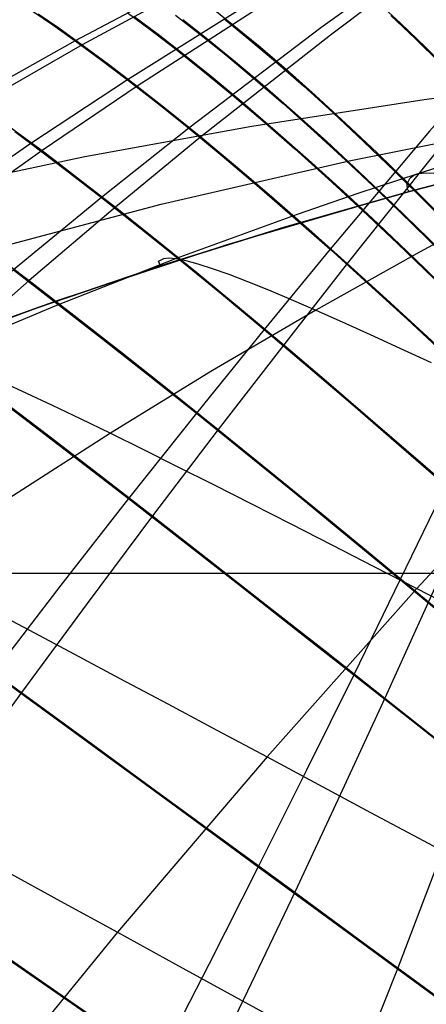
# Model space of a CAD drawing. Header units: millimetres. Extents: x -58 to 58, y -58 to 58.
# Tile 43 of 95: x 46.52 to 50.3, y -4.01 to 5.15. Entities that reach past the tile are written whole.
import ezdxf

# ---------------------------------------------------------------- set-up
doc = ezdxf.new("R2010")
doc.units = ezdxf.units.MM
doc.header["$MEASUREMENT"] = 0
doc.layers.add('Predefinito', color=5, linetype='Continuous')

msp = doc.modelspace()

# ---------------------------------------------------------------- linework, layer by layer
at = {"layer": 'Predefinito', "extrusion": (6.79017e-07, 4.13231e-07, 1)}
msp.add_lwpolyline([(23.8584, -12.139), (24.7582, -10.9723), (25.7025, -9.8298), (26.1915, -9.2685), (26.6919, -8.7142), (27.2036, -8.1673), (27.7267, -7.628), (28.2613, -7.0967), (28.8074, -6.5738), (29.3652, -6.0594), (29.9346, -5.5541), (30.5157, -5.0579), (31.1086, -4.5714), (31.7133, -4.0947), (32.3299, -3.6283), (32.9076, -3.2085), (33.4958, -2.7978), (34.0945, -2.396), (34.7042, -2.0034), (35.3249, -1.6199), (35.9571, -1.2457), (36.601, -0.8808), (37.2568, -0.5252), (37.9248, -0.1791), (38.6052, 0.1576), (39.2984, 0.4847), (40.0045, 0.8022), (40.7239, 1.1099), (41.4568, 1.408), (42.2034, 1.6962), (42.964, 1.9746), (44.5283, 2.5015), (46.1519, 2.9881), (47.8367, 3.434), (49.5848, 3.8386), (51.3984, 4.2014), (53.2796, 4.5219), (55.2303, 4.7997), (57.2527, 5.0341)], dxfattribs=at)
at = {"layer": 'Predefinito'}
for points in [[(57.2528, 5.0341), (55.3554, 4.7202), (53.5271, 4.3647), (51.7659, 3.968), (50.0697, 3.5306), (48.4368, 3.0528), (46.8649, 2.5352), (46.1013, 2.2615), (45.3523, 1.9781), (44.6175, 1.6849), (43.8968, 1.3821), (43.1899, 1.0696), (42.4965, 0.7475), (41.8164, 0.4159), (41.1494, 0.0748), (40.4953, -0.2756), (39.8536, -0.6355)], [(57.2528, 5.0341), (54.8663, 4.6305), (53.6785, 4.3963), (52.4953, 4.1391), (51.3177, 3.8579), (50.147, 3.5518), (48.9843, 3.2196), (47.8294, 2.8598), (46.6823, 2.4711), (45.5451, 2.0525), (44.4201, 1.6035), (43.3086, 1.1231), (42.2117, 0.6105), (41.1309, 0.0651), (40.0676, -0.5136)], [(40.0676, -0.5136), (41.1309, 0.0651), (42.2117, 0.6105), (43.3086, 1.1231), (44.4201, 1.6035), (45.5451, 2.0525), (46.6823, 2.4711), (47.8294, 2.8598), (48.9843, 3.2196), (50.147, 3.5518), (51.3177, 3.8579), (52.4953, 4.1391), (53.6785, 4.3963), (54.8663, 4.6305), (57.2528, 5.0341)], [(56.5, 0), (-56.5, 0)], [(54.5, 0), (-54.5, 0)]]:
    msp.add_lwpolyline(points, dxfattribs=at)
for points in [[(48.5605, 5.7029, 46.6913), (47.1023, 4.9175, 46.2567), (46.1397, 4.3655, 45.9741), (45.1776, 3.7851, 45.7015), (44.2242, 3.1798, 45.4435), (43.2815, 2.5505, 45.1984), (42.3487, 1.8966, 44.9652), (41.426, 1.2175, 44.7437), (40.5147, 0.5137, 44.5345), (39.6164, -0.214, 44.3376), (38.7316, -0.9656, 44.1528), (37.8612, -1.7406, 43.98), (37.0062, -2.5383, 43.8192), (36.1676, -3.3573, 43.6703), (35.3467, -4.1963, 43.5332), (34.5434, -5.0549, 43.4079), (33.7573, -5.9326, 43.294), (32.9889, -6.8282, 43.1915), (32.2389, -7.7402, 43.1001), (31.5073, -8.6678, 43.0198), (30.794, -9.6103, 42.9504), (30.099, -10.5667, 42.8917)], [(48.5062, 5.731, 333.0333), (47.035, 4.9547, 333.4611), (46.0635, 4.4084, 333.7394), (45.093, 3.8337, 334.0078), (44.1315, 3.2339, 334.262), (43.1806, 2.6097, 334.5035), (42.24, 1.9606, 334.7334), (41.3097, 1.2861, 334.9518), (40.3911, 0.5867, 335.1582), (39.4857, -0.1372, 335.3524), (38.5942, -0.8851, 335.5348), (37.7174, -1.6569, 335.7054), (36.8563, -2.4517, 335.8641), (36.012, -3.2681, 336.0112), (35.1858, -4.1048, 336.1466), (34.3776, -4.9614, 336.2705), (33.5869, -5.8375, 336.3829), (32.8143, -6.7317, 336.4842), (32.0604, -7.6427, 336.5744), (31.3254, -8.5695, 336.6538), (30.6091, -9.5115, 336.7224)], [(48.8821, 5.4427, 335.1349), (47.5227, 4.5912, 335.6079), (46.625, 3.9975, 335.9146), (45.7248, 3.3753, 336.2103), (44.832, 2.7297, 336.4892), (43.9487, 2.0625, 336.7532), (43.0739, 1.3729, 337.0038), (42.2069, 0.6601, 337.2411), (41.3495, -0.0751, 337.4648), (40.5029, -0.8318, 337.6747), (39.6677, -1.6099, 337.8714), (38.8444, -2.4091, 338.0548), (38.0341, -3.2285, 338.2252), (37.2376, -4.0668, 338.3828), (36.4561, -4.9228, 338.5276), (35.6895, -5.7962, 338.6599), (34.9373, -6.6864, 338.7799), (34.2001, -7.5924, 338.8878), (33.4783, -8.5129, 338.9839), (32.7723, -9.447, 339.0683), (32.0817, -10.3943, 339.1412), (31.4067, -11.3536, 339.2027), (30.7474, -12.324, 339.253), (30.1037, -13.3049, 339.2922)], [(49.7553, 5.3864, 336.9694), (49.3216, 5.0731, 337.1578), (48.0929, 4.1404, 337.6603), (47.2811, 3.496, 337.9851), (46.4623, 2.8223, 338.2975), (45.6489, 2.1278, 338.5908), (44.8432, 1.4148, 338.8672), (44.0434, 0.6821, 339.1285), (43.2484, -0.0712, 339.3751), (42.4601, -0.844, 339.6068), (41.6795, -1.6355, 339.8235), (40.9072, -2.4452, 340.026), (40.1436, -3.273, 340.2144), (39.3895, -4.1181, 340.389), (38.6459, -4.9793, 340.5501), (37.9136, -5.8555, 340.6979), (37.1926, -6.7463, 340.8328), (36.4825, -7.6514, 340.955), (35.7838, -8.5698, 341.0648), (35.0971, -9.5002, 341.1624), (33.7597, -11.395, 341.3221), (32.4707, -13.3294, 341.4354), (31.2297, -15.2995, 341.5035), (30.0344, -17.3046, 341.5272)], [(48.9541, 5.3969, 44.5545), (47.613, 4.5334, 44.0757), (46.7278, 3.9324, 43.7654), (45.8392, 3.3027, 43.4664), (44.9578, 2.65, 43.1844), (44.0857, 1.9762, 42.9177), (43.2216, 1.2803, 42.6647), (42.3651, 0.5616, 42.4252), (41.5176, -0.1791, 42.1996), (40.6806, -0.9409, 41.9878), (39.8544, -1.7236, 41.7897), (39.0398, -2.527, 41.6048), (38.2376, -3.3501, 41.4332), (37.4488, -4.1917, 41.2745), (36.6744, -5.0506, 41.1287), (35.9144, -5.9265, 40.9955), (35.1682, -6.8189, 40.8747), (34.4366, -7.7266, 40.7661), (33.7199, -8.6484, 40.6694), (33.0183, -9.5837, 40.5845), (32.3317, -10.5317, 40.5111), (31.6602, -11.4914, 40.4492), (31.0039, -12.4619, 40.3986), (30.3626, -13.4427, 40.3591)], [(49.838, 5.3261, 42.6923), (49.4114, 5.0068, 42.5019), (48.2066, 4.0596, 41.9955), (47.4109, 3.4064, 41.6686), (46.6073, 2.7238, 41.3542), (45.8086, 2.0207, 41.0592), (45.0172, 1.2998, 40.7817), (44.2311, 0.5597, 40.5194), (43.4494, -0.2006, 40.2719), (42.6736, -0.9799, 40.0397), (41.905, -1.7773, 39.8224), (41.1441, -2.5924, 39.6197), (40.3913, -3.4251, 39.4311), (39.6473, -4.2746, 39.2563), (38.9131, -5.1397, 39.0951), (38.1896, -6.0193, 38.9472), (37.4768, -6.9131, 38.8123), (36.7742, -7.8208, 38.6901), (36.0823, -8.7412, 38.5803), (35.4018, -9.6733, 38.4827), (34.0747, -11.5704, 38.323), (32.7936, -13.5055, 38.2097), (31.558, -15.475, 38.1416), (30.3656, -17.4782, 38.1178)], [(53.001, 5.359, 36.6668), (52.8624, 5.1303, 36.4745), (52.7278, 4.8977, 36.2933), (52.6617, 4.78, 36.2068), (52.5963, 4.6615, 36.1231), (52.5316, 4.5421, 36.0423), (52.4674, 4.4219, 35.9643), (52.4037, 4.3009, 35.8892), (52.3405, 4.1793, 35.817), (52.2776, 4.0569, 35.7477), (52.2152, 3.9339, 35.6814), (52.0924, 3.6881, 35.5575), (51.9736, 3.4444, 35.4447), (51.859, 3.204, 35.3415), (51.6431, 2.7367, 35.158), (51.0936, 1.4704, 34.6938), (50.723, 0.6225, 34.3968), (50.3251, -0.2634, 34.1175), (49.9178, -1.1593, 33.8637), (49.5036, -2.0587, 33.6306), (49.0788, -2.966, 33.4146), (48.6408, -3.8845, 33.2144), (48.1917, -4.8114, 33.0298)], [(49.838, 5.3261, 42.6923), (50.0628, 5.1194, 41.7032), (50.2965, 4.8945, 40.7349), (50.538, 4.6521, 39.7872), (50.7863, 4.3932, 38.8604), (51.0414, 4.1182, 37.9531), (51.3048, 3.8276, 37.0639), (51.5771, 3.5225, 36.1933), (51.859, 3.204, 35.3415), (52.1513, 2.8733, 34.5087), (52.4545, 2.533, 33.695), (52.7693, 2.1852, 32.8999), (53.0965, 1.8324, 32.1222), (53.4363, 1.4771, 31.3611), (53.7885, 1.1215, 30.6162), (54.498, 0.4375, 29.221)], [(51.399, 5.2783, 340.2641), (51.2129, 5.0841, 340.3995), (51.0295, 4.8887, 340.5253), (50.8495, 4.6932, 340.6422), (50.6733, 4.4982, 340.7512), (50.3333, 4.1126, 340.9497), (49.4087, 3.0148, 341.4639), (48.7948, 2.2686, 341.7938), (48.1639, 1.4903, 342.1092), (47.5323, 0.6966, 342.4014), (46.9027, -0.1083, 342.6736), (46.2719, -0.9269, 342.9288), (45.6383, -1.7611, 343.168), (45.0036, -2.6091, 343.3909), (43.7351, -4.3423, 343.7905), (42.4701, -6.1239, 344.1331), (41.2146, -7.948, 344.4226), (39.9719, -9.8098, 344.6624), (38.7434, -11.7049, 344.8553), (37.5317, -13.6279, 345.0034), (36.3383, -15.573, 345.1082), (35.1634, -17.5372, 345.1709), (34.0043, -19.522, 345.1922), (32.869, -21.5091, 345.1724)], [(52.7743, 5.2419, 343.0935), (52.6316, 5.0147, 343.2743), (52.4921, 4.7839, 343.4441), (52.4234, 4.6673, 343.5249), (52.3553, 4.5498, 343.6029), (52.2877, 4.4317, 343.6781), (52.2206, 4.3128, 343.7504), (52.1539, 4.1933, 343.8198), (52.0877, 4.0733, 343.8864), (51.9574, 3.8332, 344.0109), (51.8311, 3.595, 344.1246), (51.7091, 3.3598, 344.229), (51.4784, 2.9019, 344.4151), (50.4868, 0.8171, 345.1898), (50.0615, -0.0573, 345.4747), (49.6279, -0.9422, 345.7343), (49.1885, -1.8313, 345.9732), (48.7395, -2.729, 346.1949), (48.2785, -3.6383, 346.4007), (47.8077, -4.5565, 346.5907), (46.8404, -6.4143, 346.9273), (45.8415, -8.3004, 347.2128), (44.8168, -10.2095, 347.4519), (43.7705, -12.1373, 347.649)], [(46.6456, 5.2268, 331.2431), (46.8275, 5.1022, 332.3601), (47.035, 4.9547, 333.4611), (47.2673, 4.7843, 334.5448), (47.5227, 4.5912, 335.6079), (47.7987, 4.3762, 336.6466), (48.0929, 4.1404, 337.6603), (48.403, 3.8851, 338.649), (48.7269, 3.6114, 339.6125), (49.0628, 3.3209, 340.5509), (49.4087, 3.0148, 341.4639), (49.7636, 2.6944, 342.353), (50.128, 2.3602, 343.2198), (50.5021, 2.0132, 344.0646), (50.8858, 1.6545, 344.8876), (51.2792, 1.2852, 345.6889), (51.6819, 0.9071, 346.4686), (52.0939, 0.5221, 347.2272), (52.5154, 0.1318, 347.9659), (52.947, -0.2622, 348.6859), (53.3883, -0.658, 349.3878), (53.839, -1.0541, 350.0723), (54.2983, -1.449, 350.7403)], [(48.2727, 5.2883, 45.4563), (48.498, 5.11, 44.3899), (48.7407, 4.9099, 43.3467), (48.9987, 4.689, 42.3268), (49.2698, 4.4481, 41.3303), (49.5524, 4.1883, 40.3575), (49.8451, 3.9109, 39.4084), (50.1465, 3.617, 38.4829), (50.4565, 3.3074, 37.5797), (50.7761, 2.9827, 36.6973), (51.1059, 2.6444, 35.836), (51.446, 2.2935, 34.996), (51.7968, 1.9319, 34.1774), (52.1586, 1.5617, 33.3799), (52.5316, 1.1853, 32.6028), (52.9163, 0.8049, 31.8447), (53.3129, 0.4225, 31.1046), (53.7208, 0.0403, 30.382), (54.496, -0.6605, 29.0952)], [(51.491, 5.192, 39.3504), (51.31, 4.993, 39.214), (51.1319, 4.7928, 39.0873), (50.9572, 4.5926, 38.9698), (50.7863, 4.3932, 38.8604), (50.4572, 3.9994, 38.6618), (49.5674, 2.884, 38.1494), (48.9767, 2.1275, 37.821), (48.3676, 1.3384, 37.5074), (47.7571, 0.5343, 37.2172), (47.1477, -0.2801, 36.9472), (46.5364, -1.1076, 36.6942), (45.9212, -1.9502, 36.4575), (45.3041, -2.806, 36.237), (44.0678, -4.553, 35.8422), (42.8313, -6.3461, 35.504), (41.6006, -8.1795, 35.2184), (40.3789, -10.0483, 34.9819), (39.1679, -11.9484, 34.7918), (37.9701, -13.8746, 34.6458), (36.7873, -15.821, 34.5424), (35.6196, -17.7846, 34.4805), (34.4644, -19.7672, 34.4595), (33.3298, -21.7503, 34.4788)], [(46.6926, 5.2062, 48.5148), (46.8842, 5.0738, 47.3772), (47.1023, 4.9175, 46.2567), (47.3459, 4.7372, 45.1549), (47.613, 4.5334, 44.0757), (47.9007, 4.3071, 43.0225), (48.2066, 4.0596, 41.9955), (48.5282, 3.7921, 40.9947), (48.8635, 3.506, 40.0202), (49.2105, 3.2028, 39.0718), (49.5674, 2.884, 38.1494), (49.9338, 2.5504, 37.2513), (50.3103, 2.2029, 36.376), (50.6969, 1.8425, 35.5235), (51.0936, 1.4704, 34.6938), (51.5001, 1.0883, 33.8867), (51.9164, 0.698, 33.1019), (52.3424, 0.3014, 32.3386), (52.7787, -0.0996, 31.5953), (53.2254, -0.5034, 30.871), (53.6821, -0.908, 30.1652), (54.4768, -1.5974, 29.0064)], [(47.5206, 5.2177, 333.3206), (47.7346, 5.0589, 334.3965), (47.97, 4.8778, 335.4531), (48.2244, 4.6752, 336.4866), (48.4956, 4.4521, 337.4964), (48.7814, 4.2095, 338.4825), (49.08, 3.9484, 339.4449), (49.3896, 3.6703, 340.3832), (49.7086, 3.3762, 341.2973), (50.0361, 3.0672, 342.1884), (50.373, 2.744, 343.0582), (50.7193, 2.4077, 343.9068), (51.0754, 2.0591, 344.7343), (51.4414, 1.6995, 345.5408), (51.8173, 1.331, 346.3263), (52.203, 0.9554, 347.091), (52.599, 0.5746, 347.8363), (53.0058, 0.1905, 348.5634), (53.423, -0.1951, 349.2728), (53.8501, -0.5804, 349.9653), (54.2866, -0.9637, 350.6417)], [(47.5834, 5.1833, 46.3993), (47.8078, 5.015, 45.3052), (48.0539, 4.8237, 44.2323), (48.3191, 4.6102, 43.184), (48.601, 4.3756, 42.1604), (48.8973, 4.1211, 41.1617), (49.2063, 3.8478, 40.188), (49.5262, 3.5571, 39.2392), (49.8554, 3.2503, 38.3153), (50.1936, 2.9283, 37.4146), (50.5418, 2.5917, 36.5359), (50.9001, 2.2419, 35.6791), (51.2686, 1.88, 34.8444), (51.6475, 1.5077, 34.0317), (52.0366, 1.127, 33.2408), (52.4363, 0.7401, 32.4709), (52.847, 0.349, 31.7206), (53.2688, -0.0445, 30.9888), (53.7012, -0.4382, 30.275), (54.4883, -1.135, 29.0535)], [(47.9685, 5.1939, 334.3224), (48.1937, 5.019, 335.3756), (48.4373, 4.8227, 336.4065), (48.6968, 4.606, 337.4144), (48.9703, 4.3697, 338.3993), (49.2561, 4.115, 339.361), (49.5524, 3.843, 340.2993), (49.8578, 3.555, 341.2139), (50.1715, 3.2517, 342.1061), (50.4943, 2.9341, 342.9774), (50.8267, 2.603, 343.828), (51.1688, 2.2595, 344.6578), (51.5211, 1.9048, 345.4669), (51.8835, 1.5411, 346.2553), (52.2561, 1.1702, 347.0232), (52.6394, 0.7943, 347.7719), (53.0338, 0.4152, 348.5026), (53.439, 0.0349, 349.2159), (53.8545, -0.3447, 349.9125), (54.2797, -0.722, 350.5934)], [(48.039, 5.1517, 45.3803), (48.2745, 4.9667, 44.3106), (48.5283, 4.7597, 43.2648), (48.798, 4.5317, 42.243), (49.0816, 4.2837, 41.2453), (49.3773, 4.0168, 40.272), (49.6834, 3.7324, 39.323), (49.9986, 3.4317, 38.3983), (50.3227, 3.1154, 37.4963), (50.6566, 2.7844, 36.6158), (51.0006, 2.4399, 35.7568), (51.355, 2.0831, 34.9196), (51.7199, 1.7157, 34.1041), (52.0955, 1.34, 33.3101), (52.482, 0.958, 32.5368), (52.8799, 0.5719, 31.7828), (53.2893, 0.1838, 31.0471), (53.7097, -0.2043, 30.3292), (54.4924, -0.9041, 29.0745)], [(48.4202, 5.1602, 335.2973), (48.6532, 4.9706, 336.3254), (48.9014, 4.7608, 337.3312), (49.1629, 4.5315, 338.3147), (49.4361, 4.2837, 339.2757), (49.7194, 4.0186, 340.2139), (50.0114, 3.7373, 341.129), (50.3114, 3.4406, 342.0222), (50.6204, 3.1292, 342.8951), (50.9387, 2.8042, 343.7477), (51.2669, 2.4666, 344.58), (51.6053, 2.1176, 345.392), (51.954, 1.7594, 346.1836), (52.3133, 1.394, 346.955), (52.6835, 1.0235, 347.7076), (53.0652, 0.6499, 348.4424), (53.4579, 0.2753, 349.1601), (53.8613, -0.0984, 349.8614), (54.2746, -0.4696, 350.5472)], [(49.9724, 5.1902, 337.9447), (50.1986, 4.9763, 338.9003), (50.4326, 4.7453, 339.8359), (50.6733, 4.4982, 340.7512), (50.9204, 4.2354, 341.6474), (51.1748, 3.9576, 342.5258), (51.4375, 3.6655, 343.3863), (51.7091, 3.3598, 344.229), (51.9903, 3.0417, 345.0536), (52.2817, 2.7132, 345.86), (52.5838, 2.3763, 346.6481), (52.8974, 2.0333, 347.4189), (53.2231, 1.6865, 348.1734), (53.5608, 1.3381, 348.9121), (53.9101, 0.9903, 349.6357), (54.2703, 0.6449, 350.3449)], [(57.2528, 5.0341, 320), (55.4246, 4.9324, 320), (53.6546, 4.7934, 320), (51.9414, 4.6176, 320), (50.2833, 4.4054, 320), (48.6789, 4.1573, 320), (47.1267, 3.8736, 320), (45.6252, 3.5549, 320), (44.173, 3.2016, 320), (42.7684, 2.8141, 320), (41.41, 2.3928, 320), (40.0963, 1.9383, 320), (38.8258, 1.4509, 320), (37.5971, 0.931, 320), (36.4085, 0.3792, 320), (35.8288, 0.0914, 320), (35.2586, -0.2042, 320), (34.6978, -0.5075, 320), (34.146, -0.8186, 320)], [(57.258, 5.0345, 55), (56.6557, 5.0064, 54.7934), (56.0567, 4.963, 54.589), (55.4612, 4.9041, 54.3889), (54.8691, 4.8292, 54.195), (54.2802, 4.7384, 54.0089), (53.6944, 4.6321, 53.8321), (53.1114, 4.511, 53.6658), (52.5312, 4.3761, 53.5112), (51.9535, 4.228, 53.3694), (51.3783, 4.0683, 53.2409), (50.8054, 3.8981, 53.1264), (50.235, 3.7191, 53.0261), (49.6669, 3.5324, 52.9399), (49.1012, 3.3383, 52.8645), (47.9765, 2.9293, 52.7307), (46.8611, 2.4932, 52.5996), (45.7567, 2.0295, 52.4708), (44.6652, 1.537, 52.3489), (43.5875, 1.0152, 52.2335), (42.5247, 0.4634, 52.1234), (41.478, -0.1186, 52.0187), (40.4485, -0.7313, 51.9197), (39.4377, -1.3746, 51.8264)], [(57.258, 5.0345, 325), (56.6557, 5.0064, 325.2066), (56.0567, 4.963, 325.411), (55.4612, 4.9041, 325.6111), (54.8691, 4.8292, 325.805), (54.2802, 4.7384, 325.9911), (53.6944, 4.6321, 326.1679), (53.1114, 4.511, 326.3342), (52.5312, 4.3761, 326.4888), (51.9535, 4.228, 326.6306), (51.3783, 4.0683, 326.7591), (50.8054, 3.8981, 326.8736), (50.235, 3.7191, 326.9739), (49.6669, 3.5324, 327.0601), (49.1012, 3.3383, 327.1355), (47.9765, 2.9293, 327.2693), (46.8611, 2.4932, 327.4004), (45.7567, 2.0295, 327.5292), (44.6652, 1.537, 327.6511), (43.5875, 1.0152, 327.7665), (42.5247, 0.4634, 327.8766), (41.478, -0.1186, 327.9813), (40.4485, -0.7313, 328.0803), (39.4377, -1.3746, 328.1736)], [(46.4203, 4.1613, 44.8572), (46.5709, 4.0498, 44.3078), (46.7278, 3.9324, 43.7654), (46.8906, 3.8091, 43.2304), (47.0589, 3.6802, 42.7025), (47.4109, 3.4064, 41.6686), (47.7811, 3.1125, 40.6637), (48.1669, 2.8002, 39.6877), (48.5662, 2.4713, 38.7403), (48.9767, 2.1275, 37.821), (49.3975, 1.7698, 36.9282), (49.8292, 1.3989, 36.06), (50.2712, 1.0161, 35.2163), (50.723, 0.6225, 34.3968), (51.1843, 0.2196, 33.6012), (51.6545, -0.1909, 32.829), (52.1334, -0.6075, 32.0791), (52.6215, -1.0286, 31.35), (53.1188, -1.4527, 30.6407), (53.6248, -1.8784, 29.9507), (54.4403, -2.5561, 28.8961)], [(46.4749, 4.1092, 335.3797), (46.625, 3.9975, 335.9146), (46.9426, 3.7573, 336.9638), (47.2811, 3.496, 337.9851), (47.6379, 3.2148, 338.9787), (48.0107, 2.9154, 339.9447), (48.3971, 2.5994, 340.883), (48.7948, 2.2686, 341.7938), (49.2027, 1.9241, 342.6786), (49.6208, 1.5667, 343.5392), (50.049, 1.1974, 344.3762), (50.4868, 0.8171, 345.1898), (50.9341, 0.4271, 345.9805), (51.3901, 0.029, 346.7485), (51.8543, -0.3757, 347.4944), (52.3272, -0.7856, 348.2196), (52.809, -1.1993, 348.9254), (53.2994, -1.6153, 349.6124), (53.7979, -2.0323, 350.2811), (54.304, -2.4489, 350.9325)], [(50.147, 3.5518, 60), (50.1286, 3.5719, 58.2491), (50.1245, 3.6225, 56.4992), (50.1537, 3.6796, 54.7563), (50.1866, 3.7031, 53.8892), (50.235, 3.7191, 53.0261), (50.3007, 3.7253, 52.1677), (50.3836, 3.7213, 51.315)], [(50.147, 3.5518, 320), (50.1286, 3.5719, 321.7509), (50.1245, 3.6225, 323.5008), (50.1537, 3.6796, 325.2437), (50.1866, 3.7031, 326.1108), (50.235, 3.7191, 326.9739), (50.3007, 3.7253, 327.8323), (50.3836, 3.7213, 328.685)], [(50.724, 3.2487, 46.2198), (50.2394, 2.989, 46.0915), (49.2745, 2.4498, 45.8676), (48.3155, 1.8882, 45.6473), (47.3635, 1.3039, 45.4298), (46.4202, 0.6958, 45.2243)], [(50.724, 3.2487, 333.7802), (50.2394, 2.989, 333.9085), (49.2745, 2.4498, 334.1324), (48.3155, 1.8882, 334.3527), (47.3635, 1.3039, 334.5702), (46.4202, 0.6958, 334.7757)], [(47.8294, 2.8598, 60), (47.8129, 2.9035, 56.3486), (47.8606, 2.9306, 54.5315), (47.9086, 2.935, 53.6286), (47.9765, 2.9293, 52.7307), (48.0666, 2.9112, 51.839), (48.1788, 2.8804, 50.9544), (48.3124, 2.8372, 50.0784), (48.4665, 2.7821, 49.212), (48.6405, 2.7155, 48.3566), (48.8337, 2.6377, 47.5132), (49.0453, 2.549, 46.6831), (49.2745, 2.4498, 45.8676), (49.5206, 2.3406, 45.0675), (49.7823, 2.2222, 44.2827), (50.0584, 2.0952, 43.5129), (50.3475, 1.9605, 42.7575)], [(47.8294, 2.8598, 320), (47.8129, 2.9035, 323.6514), (47.8606, 2.9306, 325.4685), (47.9086, 2.935, 326.3714), (47.9765, 2.9293, 327.2693), (48.0666, 2.9112, 328.161), (48.1788, 2.8804, 329.0456), (48.3124, 2.8372, 329.9216), (48.4665, 2.7821, 330.788), (48.6405, 2.7155, 331.6434), (48.8337, 2.6377, 332.4868), (49.0453, 2.549, 333.3169), (49.2745, 2.4498, 334.1324), (49.5206, 2.3406, 334.9325), (49.7823, 2.2222, 335.7173), (50.0584, 2.0952, 336.4871), (50.3475, 1.9605, 337.2425)], [(46.4067, 2.8768, 41.8703), (46.6073, 2.7238, 41.3542), (47.0235, 2.403, 40.3457), (47.4573, 2.0638, 39.3688), (47.9062, 1.7083, 38.4228), (48.3676, 1.3384, 37.5074), (48.8404, 0.9553, 36.6205), (49.3248, 0.5599, 35.7601), (49.8199, 0.1532, 34.926), (50.3251, -0.2634, 34.1175), (50.8396, -0.6885, 33.3343), (51.3626, -1.1206, 32.5756), (51.8937, -1.5581, 31.84), (52.4332, -1.9999, 31.126), (52.9812, -2.4448, 30.4326), (53.5369, -2.8913, 29.759), (54.3831, -3.566, 28.7835)], [(46.4623, 2.8223, 338.2975), (46.8634, 2.5148, 339.2955), (47.2824, 2.189, 340.2633), (47.7168, 1.8469, 341.2012), (48.1639, 1.4903, 342.1092), (48.6222, 1.1207, 342.9891), (49.0915, 0.7389, 343.8429), (49.5715, 0.3458, 344.6712), (50.0615, -0.0573, 345.4747), (50.5609, -0.4695, 346.2539), (51.0688, -0.889, 347.0093), (51.5845, -1.3145, 347.7416), (52.1081, -1.7448, 348.4524), (52.6399, -2.1787, 349.1431), (53.1795, -2.6151, 349.8144), (53.7264, -3.0526, 350.4668), (54.2799, -3.4902, 351.1012)], [(46.093, 1.7952, 339.5921), (46.5569, 1.4444, 340.5607), (47.0376, 1.0775, 341.497), (47.5323, 0.6966, 342.4014), (48.0392, 0.3032, 343.2756), (48.5579, -0.1018, 344.122), (49.0877, -0.5173, 344.9413), (49.6279, -0.9422, 345.7343), (50.1775, -1.3754, 346.5018), (50.7354, -1.8153, 347.2444), (51.3007, -2.2607, 347.9631), (51.8734, -2.7105, 348.6596), (52.4538, -3.1637, 349.3354), (53.0413, -3.6194, 349.9912), (53.6352, -4.0764, 350.6276), (54.2352, -4.5338, 351.2457)], [(46.3689, 1.7762, 48.8452), (46.5839, 1.6776, 47.968), (46.822, 1.5656, 47.1054), (47.0821, 1.441, 46.2588), (47.3635, 1.3039, 45.4298), (47.6652, 1.1551, 44.6194), (47.9857, 0.9954, 43.8274), (48.3234, 0.8257, 43.0535), (48.6768, 0.6469, 42.297), (49.0444, 0.4599, 41.5576), (49.4247, 0.2657, 40.8347), (49.816, 0.0652, 40.1278), (50.2168, -0.1406, 39.4365), (50.6258, -0.351, 38.7602), (51.0422, -0.5655, 38.0983), (51.8952, -1.0057, 36.8151), (52.7714, -1.4587, 35.5817), (53.6665, -1.9223, 34.3927), (54.5764, -2.3941, 33.2432), (55.4986, -2.8727, 32.13), (56.431, -3.3569, 31.0499), (57.3713, -3.8456, 30)], [(46.3689, 1.7762, 331.1548), (46.5839, 1.6776, 332.032), (46.822, 1.5656, 332.8946), (47.0821, 1.441, 333.7412), (47.3635, 1.3039, 334.5702), (47.6652, 1.1551, 335.3806), (47.9857, 0.9954, 336.1726), (48.3234, 0.8257, 336.9465), (48.6768, 0.6469, 337.703), (49.0444, 0.4599, 338.4424), (49.4247, 0.2657, 339.1653), (49.816, 0.0652, 339.8722), (50.2168, -0.1406, 340.5635), (50.6258, -0.351, 341.2398), (51.0422, -0.5655, 341.9017), (51.8952, -1.0057, 343.1849), (52.7714, -1.4587, 344.4183), (53.6665, -1.9223, 345.6073), (54.5752, -2.3935, 346.7553), (55.4963, -2.8715, 347.8672), (56.4274, -3.3551, 348.946), (57.3664, -3.8431, 349.9947)], [(46.2694, 1.6743, 40.0484), (46.7497, 1.3096, 39.0715), (47.2466, 0.9289, 38.128), (47.7571, 0.5343, 37.2172), (48.2799, 0.1272, 36.3368), (48.815, -0.2916, 35.4849), (49.3613, -0.7209, 34.6607), (49.9178, -1.1593, 33.8637), (50.4836, -1.6056, 33.0931), (51.0575, -2.0582, 32.3479), (51.639, -2.5158, 31.6267), (52.2284, -2.9774, 30.9277), (52.8255, -3.442, 30.2498), (53.4297, -3.9085, 29.5924), (54.307, -4.5822, 28.6825)], [(51.609, 1.361, 39.8733), (50.2168, -0.1406, 39.4365), (48.8222, -1.7069, 39.0377), (47.4298, -3.338, 38.6769), (46.0448, -5.0329, 38.3541)], [(51.609, 1.361, 340.1267), (50.2168, -0.1406, 340.5635), (48.8222, -1.7069, 340.9623), (47.4298, -3.338, 341.3231), (46.0448, -5.0329, 341.6459)], [(46.2149, -0.3191, 43.4117), (46.6101, -0.528, 42.634), (47.0234, -0.7473, 41.8766), (47.453, -0.9759, 41.1388), (47.8972, -1.2127, 40.4201), (48.3542, -1.4567, 39.7199), (48.8222, -1.7069, 39.0377), (49.2996, -1.9623, 38.3729), (49.7856, -2.2225, 37.7247), (50.2796, -2.4871, 37.0924), (50.7809, -2.7558, 36.4753), (51.803, -3.304, 35.2833), (52.8469, -3.8643, 34.1426), (53.908, -4.4341, 33.0477), (54.9832, -5.0118, 31.9946), (56.0702, -5.5961, 30.9799), (57.1663, -6.1854, 30)], [(46.2149, -0.3191, 336.5883), (46.6101, -0.528, 337.366), (47.0234, -0.7473, 338.1234), (47.453, -0.9759, 338.8612), (47.8972, -1.2127, 339.5799), (48.3542, -1.4567, 340.2801), (48.8222, -1.7069, 340.9623), (49.2996, -1.9623, 341.6271), (49.7856, -2.2225, 342.2753), (50.2796, -2.4871, 342.9076), (50.7809, -2.7558, 343.5247), (51.803, -3.304, 344.7167), (52.8469, -3.8643, 345.8574), (53.9067, -4.4335, 346.951), (54.9807, -5.0105, 348.003), (56.0664, -5.594, 349.0166), (57.1612, -6.1826, 349.9955)], [(45.9332, -0.6689, 37.5947), (46.5364, -1.1076, 36.6942), (47.1534, -1.5576, 35.8279), (47.7837, -2.0182, 34.9932), (48.426, -2.4881, 34.1891), (49.0788, -2.966, 33.4146), (49.7408, -3.4506, 32.6684), (50.4105, -3.9405, 31.9493), (51.087, -4.4347, 31.2554), (51.7707, -4.9326, 30.5849), (52.4611, -5.4334, 29.9364), (53.1574, -5.9362, 29.3092), (54.0975, -6.6132, 28.501)], [(46.2719, -0.9269, 342.9288), (46.8703, -1.3628, 343.7909), (47.4818, -1.8092, 344.6218), (48.1052, -2.265, 345.4227), (48.7395, -2.729, 346.1949), (49.3832, -3.2002, 346.9394), (50.0351, -3.6771, 347.6573), (50.6939, -4.1587, 348.3499), (51.3593, -4.6441, 349.0192), (52.0315, -5.1328, 349.6668), (52.7098, -5.6239, 350.2935), (53.3936, -6.1166, 350.9001), (54.0822, -6.6103, 351.4875)], [(50.3922, -2.743, 347.4592), (50.0351, -3.6771, 347.6573), (49.6617, -4.6214, 347.8399)], [(46.3827, -2.7646, 40.045), (46.9001, -3.0478, 39.3509), (47.4298, -3.338, 38.6769), (47.9701, -3.6341, 38.0225), (48.5201, -3.9355, 37.3867), (49.0789, -4.2418, 36.7688), (49.646, -4.5528, 36.1678), (50.2207, -4.8679, 35.5829), (50.8021, -5.1868, 35.0133), (51.9827, -5.8343, 33.9164), (53.1824, -6.4926, 32.8708), (54.3982, -7.1597, 31.8722), (55.627, -7.8341, 30.9165), (56.8661, -8.5142, 30)], [(46.3827, -2.7646, 339.955), (46.9001, -3.0478, 340.6491), (47.4298, -3.338, 341.3231), (47.9701, -3.6341, 341.9775), (48.5201, -3.9355, 342.6133), (49.0789, -4.2418, 343.2312), (49.646, -4.5528, 343.8322), (50.2207, -4.8679, 344.4171), (50.8021, -5.1868, 344.9867), (51.9827, -5.8343, 346.0836), (53.1811, -6.4919, 347.128), (54.3955, -7.1583, 348.1257), (55.6229, -7.8319, 349.0804), (56.8607, -8.5112, 349.996)], [(46.0063, -3.2941, 35.3848), (46.7228, -3.7918, 34.5672), (47.4518, -4.2981, 33.7827), (48.1917, -4.8114, 33.0298), (48.9409, -5.3307, 32.3071), (49.6977, -5.8546, 31.6129), (50.461, -6.3824, 30.9451), (51.231, -6.9135, 30.3016), (52.0073, -7.4474, 29.6811), (52.789, -7.9833, 29.0826), (53.8047, -8.6786, 28.3406)], [(46.3803, -3.5656, 345.0558), (47.0884, -4.0573, 345.8387), (47.8077, -4.5565, 346.5907), (48.5367, -5.062, 347.3131), (49.2739, -5.5726, 348.0073), (50.0177, -6.0871, 348.6751), (50.7678, -6.6052, 349.3184), (51.5243, -7.1263, 349.9392), (52.2865, -7.6498, 350.5383), (53.8033, -8.6869, 351.6599)]]:
    msp.add_polyline3d(points, dxfattribs=at)

doc.saveas('drawing.dxf')
